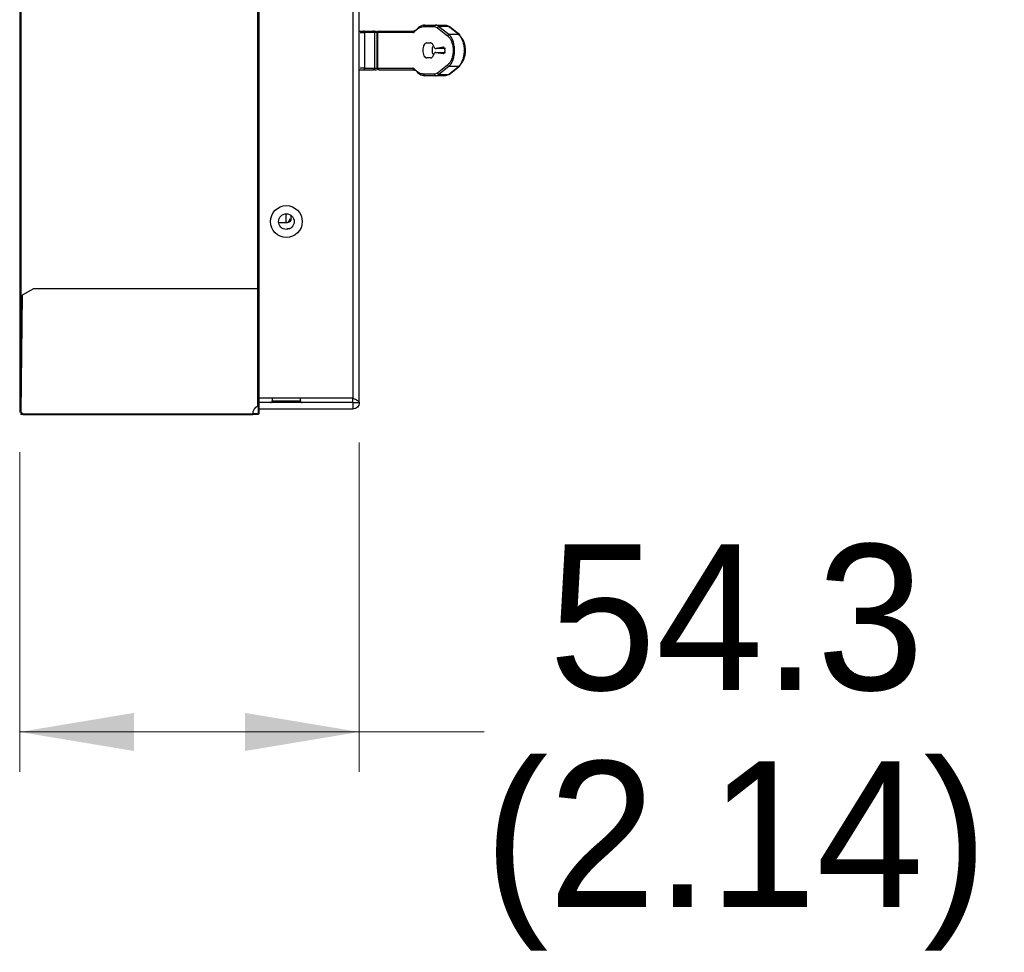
# Model space of a CAD drawing. Header units: millimetres. Extents: x 0 to 1118, y 0 to 864.
# Tile 33 of 65: x 582 to 621, y 318 to 355. Entities that reach past the tile are written whole.
import ezdxf

# ---------------------------------------------------------------- set-up
doc = ezdxf.new("R2010")
doc.units = ezdxf.units.MM
doc.styles.add('SLDTEXTSTYLE0', font='ARIAL.TTF', dxfattribs={"width": 0.948})
doc.dimstyles.new('SLDDIMSTYLE1', dxfattribs={"dimtxt": 5.650301, "dimasz": 4.572, "dimexe": 0, "dimexo": 0.0625, "dimgap": 1.412575, "dimtad": 0, "dimtih": 1, "dimtoh": 1, "dimdec": 1, "dimlfac": 4, "dimrnd": 1e-09, "dimzin": 12, "dimdsep": 46, "dimtxsty": 'SLDTEXTSTYLE0', "dimsah": 1, "dimcen": 0.09, "dimadec": 0, "dimazin": 3, "dimtfac": 1, "dimtofl": 0, "dimtmove": 0, "dimatfit": 3, "dimfxl": 1, "dimfrac": 2, "dimtolj": 1, "dimtzin": 12, "dimarcsym": 0})

# ---------------------------------------------------------------- blocks, each defined once
blk = doc.blocks.new('_D_5')
at = {"color": 7, "linetype": 'Continuous', "lineweight": 0}
for p, q in [((595.445, 338.264), (595.445, 325.093)), ((581.87, 337.881), (581.87, 325.093)), ((581.87, 326.693), (595.445, 326.693)), ((595.445, 326.693), (600.44, 326.693))]:
    blk.add_line(p, q, dxfattribs=at)
for points in [[(581.87, 326.693), (586.442, 325.931), (586.442, 327.455)], [(595.445, 326.693), (590.873, 327.455), (590.873, 325.931)]]:
    blk.add_solid(points, dxfattribs=at)
at = {"color": 7, "linetype": 'Continuous', "lineweight": 0, "char_height": 5.8208, "attachment_point": 1, "style": 'SLDTEXTSTYLE0'}
for s, insert in [('54.3', (603.027, 334.197)), ('(2.14)', (600.44, 325.519))]:
    blk.add_mtext(s, dxfattribs=dict(at, insert=insert))

msp = doc.modelspace()

# ---------------------------------------------------------------- linework, layer by layer
at = {"color": 7, "linetype": 'Continuous', "lineweight": 30}
for p, q in [((581.8699, 509.7115), (581.8699, 339.4815)), ((581.9074, 509.7115), (581.9074, 339.4815)), ((595.1949, 509.1673), (595.1949, 340.0408)), ((595.4449, 339.864), (595.4449, 509.344)), ((581.9199, 505.959), (581.9199, 343.234)), ((591.3949, 344.4139), (591.3949, 504.7938)), ((591.4299, 504.7938), (591.4299, 344.4139)), ((595.6074, 354.7246), (595.9961, 354.7246)), ((595.9951, 354.7246), (596.0094, 354.7229)), ((596.2484, 354.7246), (597.6356, 354.7246)), ((597.6588, 354.7407), (597.6552, 354.7292)), ((598.0173, 354.8996), (598.4575, 354.8996)), ((598.0703, 354.9621), (598.5105, 354.9621)), ((598.4575, 354.8996), (598.5793, 354.8538)), ((598.5256, 354.9584), (598.4912, 354.9578)), ((598.5424, 354.9542), (598.5105, 354.9621)), ((598.5105, 354.9621), (598.8938, 354.9621)), ((598.5793, 354.8538), (598.976, 354.5379)), ((598.6323, 354.9097), (599.029, 354.5938)), ((599.0156, 354.9097), (598.6323, 354.9097)), ((599.4122, 354.5938), (599.0156, 354.9097)), ((599.4697, 354.572), (599.0432, 354.9117)), ((596.0534, 354.6621), (595.6461, 354.6621)), ((595.6699, 353.2371), (595.6699, 354.6621)), ((596.0534, 354.6621), (596.0534, 353.2371)), ((596.074, 353.2371), (596.074, 354.6621)), ((596.1574, 353.2371), (596.1574, 354.6621)), ((596.1574, 354.6621), (596.1954, 354.6621)), ((596.1954, 353.2371), (596.1954, 354.6621)), ((597.5826, 354.6621), (596.1954, 354.6621)), ((599.029, 354.5938), (599.4122, 354.5938)), ((598.147, 354.2496), (598.2927, 354.2496)), ((598.8027, 354.0739), (598.5181, 354.0193)), ((598.8998, 354.0193), (598.5181, 354.0193)), ((598.2927, 353.6496), (598.147, 353.6496)), ((598.5119, 353.8679), (598.8043, 353.825)), ((598.5119, 353.8679), (598.8935, 353.8679)), ((595.6074, 353.1746), (595.9961, 353.1746)), ((595.6461, 353.2371), (596.0534, 353.2371)), ((596.0109, 353.1776), (595.9951, 353.1746)), ((596.1954, 353.2371), (596.1574, 353.2371)), ((596.1954, 353.2371), (597.5826, 353.2371)), ((596.2484, 353.1746), (597.6356, 353.1746)), ((598.976, 353.3613), (598.5793, 353.0454)), ((599.029, 353.3054), (598.6323, 352.9895)), ((599.0156, 352.9895), (599.4122, 353.3054)), ((599.4122, 353.3054), (599.029, 353.3054)), ((599.0432, 352.9875), (599.4697, 353.3272)), ((598.4575, 352.9996), (598.0173, 352.9996)), ((598.5105, 352.9371), (598.0703, 352.9371)), ((598.5793, 353.0454), (598.4575, 352.9996)), ((598.8938, 352.9371), (598.5105, 352.9371)), ((598.6323, 352.9895), (599.0156, 352.9895)), ((592.5249, 347.0715), (592.5249, 347.4164)), ((592.7249, 347.218), (592.7249, 347.3502)), ((592.2216, 347.0715), (592.5249, 347.0715)), ((592.6449, 346.8215), (592.666, 346.8215)), ((581.9699, 344.1639), (581.9199, 339.4889)), ((582.4199, 344.4139), (581.9699, 344.1639)), ((591.3949, 344.4139), (582.4199, 344.4139)), ((591.3949, 339.7301), (591.3949, 344.4139)), ((591.4349, 344.4139), (591.4349, 339.7432)), ((581.9199, 343.234), (581.96, 343.234)), ((595.1949, 340.0408), (591.4349, 340.0408)), ((595.1949, 339.864), (591.4349, 339.864)), ((591.9699, 340.0408), (591.9699, 339.939)), ((593.0949, 339.939), (593.0949, 340.0408)), ((595.1949, 339.864), (595.1949, 340.0408)), ((595.1949, 339.864), (595.4449, 339.864)), ((595.1949, 339.864), (595.1949, 339.614)), ((581.9074, 339.4815), (581.8699, 339.4815)), ((581.9199, 339.4889), (581.9945, 339.4143)), ((581.9773, 339.4315), (581.9199, 339.4315)), ((581.9199, 339.4315), (581.9199, 339.414)), ((581.9949, 339.414), (581.9199, 339.414)), ((581.9199, 339.414), (581.9199, 339.394)), ((581.9949, 339.394), (581.9199, 339.394)), ((581.9945, 339.4143), (591.1949, 339.4143)), ((581.9949, 339.394), (591.1949, 339.394)), ((591.1949, 339.414), (591.1949, 339.394)), ((591.3949, 339.414), (591.3949, 339.394)), ((591.4124, 339.5963), (591.4124, 339.7268)), ((591.4149, 339.5526), (591.4149, 339.727)), ((591.4149, 339.434), (591.4149, 339.5526)), ((591.4149, 339.5526), (591.4349, 339.5526)), ((591.4349, 339.434), (591.4149, 339.434)), ((591.4349, 339.7432), (591.4349, 339.5526)), ((591.4349, 339.614), (595.1949, 339.614)), ((591.4349, 339.5526), (591.4349, 339.434))]:
    msp.add_line(p, q, dxfattribs=at)
at = {"color": 8, "linetype": 'Continuous', "lineweight": 30}
for p, q in [((595.4824, 354.6621), (595.6699, 354.6621)), ((596.0534, 354.6621), (596.074, 354.6621)), ((596.1574, 354.6621), (596.074, 354.6621)), ((595.6699, 353.2371), (595.4824, 353.2371)), ((596.074, 353.2371), (596.0534, 353.2371)), ((596.074, 353.2371), (596.1574, 353.2371)), ((592.6449, 346.8215), (592.6449, 346.8125)), ((591.9699, 339.939), (593.0949, 339.939))]:
    msp.add_line(p, q, dxfattribs=at)
at = {"color": 7, "linetype": 'Continuous', "lineweight": 30}
for radius in [0.6375, 0.3125]:
    msp.add_circle((592.5324, 347.104), radius, dxfattribs=at)
for centre, radius, start, end in [((596.2536, 354.6665), 0.0583, 95.08254, 184.32055), ((597.6408, 354.6665), 0.0583, 95.0832, 184.32088), ((597.6408, 353.2327), 0.0583, 175.68553, 264.91712), ((592.6449, 346.5715), 0.25, 90, 118.32859), ((591.8949, 339.939), 0.075, 270, 0), ((593.1699, 339.939), 0.075, 180, 270)]:
    msp.add_arc(centre, radius, start, end, dxfattribs=at)
for points, knots in [([(595.4449, 354.7246), (595.448, 354.7246), (595.4615, 354.7246), (595.4877, 354.7246), (595.5206, 354.7246), (595.5526, 354.7246), (595.5813, 354.7246), (595.6017, 354.7246), (595.6101, 354.7246), (595.6046, 354.7246), (595.6018, 354.7246)], [0, 0, 0, 0, 0.0370069, 0.1608908, 0.2823259, 0.40426, 0.548177, 0.7007083, 0.8540066, 1, 1, 1, 1]), ([(595.6699, 354.6621), (595.6695, 354.667), (595.6689, 354.676), (595.6639, 354.69), (595.6547, 354.7045), (595.6405, 354.7161), (595.6238, 354.7233), (595.613, 354.7241), (595.6074, 354.7246)], [0, 0, 0, 0, 0.14876655, 0.27637858, 0.45018407, 0.67204323, 0.82660026, 1, 1, 1, 1]), ([(596.0534, 354.6621), (596.0524, 354.6709), (596.0503, 354.6894), (596.0348, 354.7103), (596.0155, 354.7226), (596.0024, 354.7239), (595.9961, 354.7246)], [0, 0, 0, 0, 0.2702792, 0.5624317, 0.7897458, 1, 1, 1, 1]), ([(595.9961, 354.7246), (596.0043, 354.7246), (596.0146, 354.7246), (596.01, 354.7246), (596.0091, 354.7246)], [0, 0, 0, 0, 0.7989826, 1, 1, 1, 1]), ([(596.074, 354.6621), (596.0732, 354.67), (596.0719, 354.682), (596.0641, 354.6966), (596.056, 354.7066), (596.0459, 354.7147), (596.0313, 354.7225), (596.0192, 354.7238), (596.0113, 354.7246)], [0, 0, 0, 0, 0.2397747, 0.3687463, 0.5003421, 0.6319383, 0.7607286, 1, 1, 1, 1]), ([(596.0682, 354.7246), (596.0703, 354.7246), (596.084, 354.7246), (596.1068, 354.7246), (596.127, 354.7246), (596.1324, 354.7246)], [0, 0, 0, 0, 0.1208276, 0.7670485, 1, 1, 1, 1]), ([(596.1574, 354.6621), (596.1583, 354.6703), (596.1602, 354.6867), (596.1747, 354.7073), (596.1953, 354.7218), (596.2117, 354.7237), (596.2199, 354.7246)], [0, 0, 0, 0, 0.2500479, 0.5000093, 0.7500157, 1, 1, 1, 1]), ([(597.6356, 354.7246), (597.6482, 354.7256), (597.6732, 354.7277), (597.696, 354.7431), (597.7073, 354.7507)], [0, 0, 0, 0, 0.504063, 1, 1, 1, 1]), ([(597.6545, 354.7004), (597.6533, 354.7048), (597.6508, 354.7135), (597.6514, 354.7256), (597.6549, 354.7359), (597.6611, 354.7439), (597.6696, 354.7498), (597.6804, 354.7533), (597.6933, 354.754), (597.7026, 354.7518), (597.7073, 354.7507)], [0, 0, 0, 0, 0.1307677, 0.2602065, 0.3843967, 0.5005895, 0.6161599, 0.7400066, 0.8691737, 1, 1, 1, 1]), ([(597.6544, 354.7008), (597.7097, 354.7578), (597.8229, 354.8743), (597.9515, 354.891), (598.0173, 354.8996)], [0, 0, 0, 0, 0.4889362, 1, 1, 1, 1]), ([(598.0703, 354.9621), (597.9957, 354.9502), (597.8666, 354.9296), (597.7545, 354.8038), (597.7073, 354.7507)], [0, 0, 0, 0, 0.5781435, 1, 1, 1, 1]), ([(598.0173, 354.8996), (598.0181, 354.9078), (598.0197, 354.9242), (598.0319, 354.9448), (598.0495, 354.9593), (598.0633, 354.9612), (598.0703, 354.9621)], [0, 0, 0, 0, 0.2499844, 0.5000245, 0.7500063, 1, 1, 1, 1]), ([(598.5105, 354.9621), (598.5036, 354.9612), (598.4897, 354.9593), (598.4722, 354.9448), (598.4599, 354.9242), (598.4583, 354.9078), (598.4575, 354.8996)], [0, 0, 0, 0, 0.250002, 0.4999964, 0.7500154, 1, 1, 1, 1]), ([(598.5793, 354.8538), (598.5813, 354.8602), (598.5853, 354.873), (598.5981, 354.8899), (598.6142, 354.9034), (598.6263, 354.9076), (598.6323, 354.9097)], [0, 0, 0, 0, 0.2500645, 0.5000403, 0.7500426, 1, 1, 1, 1]), ([(598.8938, 354.9621), (598.9147, 354.9599), (598.9565, 354.9555), (598.9959, 354.925), (599.0156, 354.9097)], [0, 0, 0, 0, 0.4996276, 1, 1, 1, 1]), ([(599.0156, 354.9097), (599.0197, 354.9105), (599.0279, 354.912), (599.0396, 354.9104), (599.0486, 354.9072), (599.0528, 354.9036), (599.0543, 354.9023)], [0, 0, 0, 0, 0.28441405, 0.56885884, 0.85333205, 1, 1, 1, 1]), ([(597.5826, 354.6621), (597.5953, 354.6638), (597.6206, 354.6671), (597.6431, 354.6896), (597.6544, 354.7008)], [0, 0, 0, 0, 0.4987345, 1, 1, 1, 1]), ([(599.029, 354.5938), (599.0229, 354.5917), (599.0108, 354.5875), (598.9947, 354.574), (598.982, 354.5571), (598.978, 354.5443), (598.976, 354.5379)], [0, 0, 0, 0, 0.250049, 0.5000263, 0.7500096, 1, 1, 1, 1]), ([(598.976, 354.5379), (599.0066, 354.5088), (599.0678, 354.4507), (599.1414, 354.3125), (599.1917, 354.1423), (599.2096, 353.9496), (599.1917, 353.7569), (599.1414, 353.5867), (599.0678, 353.4484), (599.0066, 353.3904), (598.976, 353.3613)], [0, 0, 0, 0, 0.125554, 0.2507192, 0.3755059, 0.5000024, 0.6244941, 0.7492808, 0.874446, 1, 1, 1, 1]), ([(599.029, 353.3054), (599.0641, 353.343), (599.1299, 353.4133), (599.2029, 353.5765), (599.2466, 353.7568), (599.2615, 353.9496), (599.2466, 354.1425), (599.2029, 354.3227), (599.1298, 354.4859), (599.0641, 354.5562), (599.029, 354.5938)], [0, 0, 0, 0, 0.14364348, 0.26828729, 0.38676388, 0.50001518, 0.61326299, 0.73175057, 0.85637673, 1, 1, 1, 1]), ([(599.4652, 354.5379), (599.4659, 354.5422), (599.4673, 354.5509), (599.4659, 354.5633), (599.462, 354.5743), (599.4554, 354.5835), (599.4467, 354.5904), (599.4362, 354.5946), (599.4245, 354.5961), (599.4163, 354.5946), (599.4122, 354.5938)], [0, 0, 0, 0, 0.1250215, 0.2499693, 0.3750076, 0.5000103, 0.6250216, 0.7499984, 0.875009, 1, 1, 1, 1]), ([(599.4122, 354.5938), (599.4474, 354.5562), (599.5131, 354.4859), (599.5862, 354.3227), (599.6298, 354.1424), (599.6448, 353.9496), (599.6298, 353.7567), (599.5861, 353.5765), (599.5131, 353.4133), (599.4474, 353.343), (599.4122, 353.3054)], [0, 0, 0, 0, 0.1436433, 0.2682829, 0.3867639, 0.500015, 0.6132626, 0.7317439, 0.8563699, 1, 1, 1, 1]), ([(599.4652, 353.3613), (599.4958, 353.3904), (599.557, 353.4484), (599.6306, 353.5867), (599.6809, 353.7569), (599.6988, 353.9496), (599.6809, 354.1423), (599.6306, 354.3125), (599.557, 354.4508), (599.4958, 354.5088), (599.4652, 354.5379)], [0, 0, 0, 0, 0.1255572, 0.2507191, 0.3755074, 0.4999981, 0.6244887, 0.7492769, 0.8744422, 1, 1, 1, 1]), ([(598.147, 354.2496), (598.1262, 354.2451), (598.0845, 354.2361), (598.032, 354.1667), (597.9952, 354.0675), (597.9904, 353.9889), (597.988, 353.9496)], [0, 0, 0, 0, 0.2499909, 0.4999952, 0.7499999, 1, 1, 1, 1]), ([(597.988, 353.9496), (597.9904, 353.9103), (597.9952, 353.8317), (598.032, 353.7325), (598.0845, 353.6631), (598.1262, 353.6541), (598.147, 353.6496)], [0, 0, 0, 0, 0.2500023, 0.5000092, 0.7500069, 1, 1, 1, 1]), ([(598.4292, 354.1036), (598.4213, 354.1248), (598.4055, 354.1671), (598.3719, 354.2131), (598.3338, 354.2438), (598.3064, 354.2477), (598.2927, 354.2496)], [0, 0, 0, 0, 0.2499889, 0.4999982, 0.7499914, 1, 1, 1, 1]), ([(598.3696, 353.9496), (598.3712, 353.9898), (598.3735, 354.0501), (598.3926, 354.0973), (598.399, 354.1131)], [0, 0, 0, 0, 0.6666565, 1, 1, 1, 1]), ([(598.401, 353.7804), (598.3938, 353.7979), (598.3739, 353.8469), (598.3713, 353.9095), (598.3696, 353.9496)], [0, 0, 0, 0, 0.3584994, 1, 1, 1, 1]), ([(598.4292, 354.1036), (598.4343, 354.0901), (598.4445, 354.0631), (598.4667, 354.0352), (598.4918, 354.0183), (598.5093, 354.019), (598.5181, 354.0193)], [0, 0, 0, 0, 0.2499954, 0.4999844, 0.7500064, 1, 1, 1, 1]), ([(598.8043, 353.825), (598.8089, 353.8248), (598.818, 353.8245), (598.8315, 353.8309), (598.844, 353.8419), (598.855, 353.8577), (598.8641, 353.8774), (598.8708, 353.9002), (598.8748, 353.9251), (598.8761, 353.9511), (598.8745, 353.977), (598.8701, 354.0017), (598.8631, 354.0242), (598.8538, 354.0435), (598.8426, 354.0588), (598.83, 354.0693), (598.8165, 354.075), (598.8073, 354.0743), (598.8027, 354.0739)], [0, 0, 0, 0, 0.0625067, 0.1250003, 0.1875162, 0.2499953, 0.3125078, 0.3750141, 0.437511, 0.5000109, 0.562502, 0.6250056, 0.6874969, 0.7500024, 0.8125024, 0.8750075, 0.9375094, 1, 1, 1, 1]), ([(598.2927, 353.6496), (598.306, 353.6514), (598.3325, 353.655), (598.3697, 353.684), (598.4027, 353.7275), (598.4186, 353.7677), (598.4266, 353.7878)], [0, 0, 0, 0, 0.2500014, 0.5000063, 0.7499926, 1, 1, 1, 1]), ([(598.5119, 353.8679), (598.5035, 353.8679), (598.4868, 353.8679), (598.4629, 353.8518), (598.4417, 353.8256), (598.4317, 353.8004), (598.4266, 353.7878)], [0, 0, 0, 0, 0.2500245, 0.5000251, 0.7500223, 1, 1, 1, 1]), ([(595.4449, 353.1746), (595.448, 353.1746), (595.4615, 353.1746), (595.4878, 353.1746), (595.5207, 353.1746), (595.5526, 353.1746), (595.5815, 353.1746), (595.6009, 353.1746), (595.6093, 353.1746), (595.6072, 353.1746), (595.6071, 353.1746)], [0, 0, 0, 0, 0.0436447, 0.1871351, 0.3289437, 0.47017, 0.6375433, 0.8149347, 0.9932183, 1, 1, 1, 1]), ([(595.6074, 353.1746), (595.6152, 353.1754), (595.6273, 353.1767), (595.6419, 353.1845), (595.6519, 353.1926), (595.6599, 353.2026), (595.6677, 353.2171), (595.669, 353.2292), (595.6699, 353.2371)], [0, 0, 0, 0, 0.2394604, 0.3683566, 0.5000204, 0.6316454, 0.7605165, 1, 1, 1, 1]), ([(595.9961, 353.1746), (596.0042, 353.1757), (596.0211, 353.178), (596.0403, 353.1949), (596.0515, 353.2159), (596.0528, 353.2302), (596.0534, 353.2371)], [0, 0, 0, 0, 0.2702522, 0.5624463, 0.7897804, 1, 1, 1, 1]), ([(595.9961, 353.1746), (596.0044, 353.1746), (596.0145, 353.1746), (596.0102, 353.1746), (596.0094, 353.1746)], [0, 0, 0, 0, 0.8246566, 1, 1, 1, 1]), ([(596.0113, 353.1746), (596.0162, 353.1749), (596.0253, 353.1755), (596.0392, 353.1805), (596.0539, 353.1898), (596.0655, 353.204), (596.0727, 353.2207), (596.0735, 353.2314), (596.074, 353.2371)], [0, 0, 0, 0, 0.1524078, 0.281926, 0.4551652, 0.6750179, 0.8281952, 1, 1, 1, 1]), ([(596.0682, 353.1746), (596.0703, 353.1746), (596.084, 353.1746), (596.1068, 353.1746), (596.127, 353.1746), (596.1324, 353.1746)], [0, 0, 0, 0, 0.1208284, 0.7670541, 1, 1, 1, 1]), ([(596.2199, 353.1746), (596.2117, 353.1755), (596.1953, 353.1774), (596.1747, 353.1919), (596.1602, 353.2125), (596.1583, 353.2289), (596.1574, 353.2371)], [0, 0, 0, 0, 0.250003, 0.5000282, 0.7500083, 1, 1, 1, 1]), ([(596.1954, 353.2371), (596.1962, 353.2289), (596.1978, 353.2125), (596.21, 353.1919), (596.2276, 353.1774), (596.2414, 353.1755), (596.2484, 353.1746)], [0, 0, 0, 0, 0.2499902, 0.4999772, 0.7500074, 1, 1, 1, 1]), ([(597.6543, 353.1979), (597.6448, 353.2078), (597.6227, 353.2311), (597.5972, 353.2349), (597.5826, 353.2371)], [0, 0, 0, 0, 0.4245032, 1, 1, 1, 1]), ([(597.6225, 353.1764), (597.628, 353.177), (597.6392, 353.178), (597.6524, 353.1648), (597.659, 353.1582)], [0, 0, 0, 0, 0.49842196, 1, 1, 1, 1]), ([(597.7073, 353.1485), (597.7026, 353.1474), (597.6934, 353.1452), (597.6806, 353.1459), (597.6698, 353.1493), (597.6613, 353.1551), (597.6551, 353.163), (597.6515, 353.1731), (597.6507, 353.185), (597.6531, 353.1936), (597.6543, 353.1979)], [0, 0, 0, 0, 0.1308702, 0.2601534, 0.3841134, 0.4999911, 0.6158644, 0.7398545, 0.869123, 1, 1, 1, 1]), ([(598.0173, 352.9996), (597.9529, 353.0078), (597.8243, 353.0243), (597.7109, 353.1401), (597.6543, 353.1979)], [0, 0, 0, 0, 0.5004087, 1, 1, 1, 1]), ([(597.7073, 353.1485), (597.7546, 353.0953), (597.8667, 352.9695), (597.9958, 352.949), (598.0703, 352.9371)], [0, 0, 0, 0, 0.4226111, 1, 1, 1, 1]), ([(598.976, 353.3613), (598.978, 353.3549), (598.982, 353.3421), (598.9947, 353.3251), (599.0108, 353.3117), (599.0229, 353.3075), (599.029, 353.3054)], [0, 0, 0, 0, 0.2499803, 0.5000263, 0.7499936, 1, 1, 1, 1]), ([(599.4122, 353.3054), (599.4163, 353.3046), (599.4245, 353.3031), (599.4362, 353.3046), (599.4467, 353.3088), (599.4554, 353.3157), (599.462, 353.3249), (599.4659, 353.3359), (599.4673, 353.3483), (599.4659, 353.357), (599.4652, 353.3613)], [0, 0, 0, 0, 0.1249885, 0.2499906, 0.3749846, 0.4999934, 0.6249937, 0.7499782, 0.8749809, 1, 1, 1, 1]), ([(598.0703, 352.9371), (598.0633, 352.938), (598.0495, 352.9399), (598.0319, 352.9544), (598.0197, 352.975), (598.0181, 352.9914), (598.0173, 352.9996)], [0, 0, 0, 0, 0.2499691, 0.4999836, 0.7499505, 1, 1, 1, 1]), ([(598.4575, 352.9996), (598.4583, 352.9914), (598.4599, 352.975), (598.4722, 352.9544), (598.4897, 352.9399), (598.5036, 352.938), (598.5105, 352.9371)], [0, 0, 0, 0, 0.2500498, 0.4999956, 0.7500227, 1, 1, 1, 1]), ([(598.5105, 352.9371), (598.5349, 352.9401), (598.5767, 352.9453), (598.616, 352.9765), (598.6323, 352.9895)], [0, 0, 0, 0, 0.5843836, 1, 1, 1, 1]), ([(598.6323, 352.9895), (598.6263, 352.9916), (598.6142, 352.9958), (598.5981, 353.0092), (598.5853, 353.0262), (598.5813, 353.039), (598.5793, 353.0454)], [0, 0, 0, 0, 0.2500023, 0.5000168, 0.7500049, 1, 1, 1, 1]), ([(599.0156, 352.9895), (598.9992, 352.9765), (598.9599, 352.9453), (598.9182, 352.9401), (598.8938, 352.9371)], [0, 0, 0, 0, 0.4156198, 1, 1, 1, 1]), ([(599.0543, 352.9968), (599.0528, 352.9956), (599.0486, 352.992), (599.0396, 352.9888), (599.0279, 352.9872), (599.0197, 352.9887), (599.0156, 352.9895)], [0, 0, 0, 0, 0.1466038, 0.4310938, 0.7155692, 1, 1, 1, 1]), ([(592.7249, 347.218), (592.7234, 347.2026), (592.7204, 347.1719), (592.6973, 347.1301), (592.6642, 347.096), (592.6249, 347.0722), (592.5856, 347.0594), (592.5525, 347.0568), (592.5294, 347.0621), (592.5264, 347.0684), (592.5249, 347.0715)], [0, 0, 0, 0, 0.1249854, 0.2499923, 0.3749926, 0.4999909, 0.6249992, 0.750002, 0.8750109, 1, 1, 1, 1]), ([(592.6058, 347.0938), (592.6121, 347.0986), (592.6248, 347.1082), (592.6446, 347.1296), (592.6611, 347.1557), (592.6727, 347.1858), (592.6742, 347.2072), (592.6749, 347.218)], [0, 0, 0, 0, 0.1999927, 0.4000075, 0.5999971, 0.8000193, 1, 1, 1, 1]), ([(591.4349, 344.4139), (591.4343, 344.4139), (591.4331, 344.4139), (591.4238, 344.4139), (591.4106, 344.4139), (591.4001, 344.4139), (591.3949, 344.4139)], [0, 0, 0, 0, 0.250162, 0.4999767, 0.7499815, 1, 1, 1, 1]), ([(591.4149, 343.234), (591.4146, 343.234), (591.414, 343.234), (591.4094, 343.234), (591.4028, 343.234), (591.3975, 343.234), (591.3949, 343.234)], [0, 0, 0, 0, 0.2501715, 0.4999985, 0.7500157, 1, 1, 1, 1]), ([(595.1949, 340.0408), (595.2277, 340.0261), (595.2932, 339.9966), (595.3758, 339.9524), (595.4336, 339.9082), (595.4411, 339.8788), (595.4449, 339.864)], [0, 0, 0, 0, 0.2499975, 0.4999837, 0.7499869, 1, 1, 1, 1]), ([(595.4449, 339.864), (595.4411, 339.8313), (595.4336, 339.7658), (595.3758, 339.6831), (595.2932, 339.6253), (595.2277, 339.6178), (595.1949, 339.614)], [0, 0, 0, 0, 0.2499914, 0.4999957, 0.7500005, 1, 1, 1, 1]), ([(581.9945, 339.4143), (581.9945, 339.4116), (581.9946, 339.4063), (581.9947, 339.3996), (581.9948, 339.3949), (581.9949, 339.3943), (581.9949, 339.394)], [0, 0, 0, 0, 0.2500453, 0.4999577, 0.7500008, 1, 1, 1, 1]), ([(581.9945, 339.4143), (581.9945, 339.4142), (581.9946, 339.4142), (581.9947, 339.4141), (581.9948, 339.414), (581.9949, 339.414), (581.9949, 339.414)], [0, 0, 0, 0, 0.2527029, 0.4915016, 0.7566174, 1, 1, 1, 1]), ([(591.1949, 339.4143), (591.1976, 339.4472), (591.2031, 339.5129), (591.2457, 339.6033), (591.3092, 339.6806), (591.3663, 339.7136), (591.3949, 339.7301)], [0, 0, 0, 0, 0.2500097, 0.5000058, 0.7500045, 1, 1, 1, 1]), ([(591.1949, 339.394), (591.1949, 339.3943), (591.1949, 339.3949), (591.1949, 339.3996), (591.1949, 339.4063), (591.1949, 339.4116), (591.1949, 339.4143)], [0, 0, 0, 0, 0.2499992, 0.5000424, 0.7499547, 1, 1, 1, 1]), ([(591.1949, 339.414), (591.1949, 339.414), (591.1949, 339.414), (591.1949, 339.4141), (591.1949, 339.4141), (591.1949, 339.4141), (591.1949, 339.4142), (591.1949, 339.4142), (591.1949, 339.4143)], [0, 0, 0, 0, 0.2668662, 0.3862124, 0.4929588, 0.6137876, 0.7331338, 1, 1, 1, 1]), ([(591.3949, 339.414), (591.3663, 339.414), (591.3091, 339.414), (591.2456, 339.414), (591.203, 339.414), (591.1976, 339.414), (591.1949, 339.414)], [0, 0, 0, 0, 0.24999782, 0.50000137, 0.74998646, 1, 1, 1, 1]), ([(591.3949, 339.394), (591.3663, 339.394), (591.3091, 339.394), (591.2456, 339.394), (591.203, 339.394), (591.1976, 339.394), (591.1949, 339.394)], [0, 0, 0, 0, 0.24999782, 0.50000137, 0.74998646, 1, 1, 1, 1]), ([(591.3949, 339.7301), (591.4001, 339.7313), (591.4104, 339.7337), (591.4236, 339.7371), (591.433, 339.7403), (591.4343, 339.7422), (591.4349, 339.7432)], [0, 0, 0, 0, 0.247385, 0.4964667, 0.7473159, 1, 1, 1, 1]), ([(591.3949, 339.7301), (591.3975, 339.7313), (591.4026, 339.7337), (591.4093, 339.7371), (591.414, 339.7402), (591.4146, 339.7422), (591.4149, 339.7432)], [0, 0, 0, 0, 0.2501329, 0.4999478, 0.7500184, 1, 1, 1, 1]), ([(591.4124, 339.449), (591.4121, 339.4467), (591.4116, 339.4422), (591.4076, 339.4364), (591.4018, 339.4323), (591.3972, 339.4318), (591.3949, 339.4315)], [0, 0, 0, 0, 0.2498104, 0.4998627, 0.7500287, 1, 1, 1, 1]), ([(591.4349, 339.434), (591.4343, 339.4287), (591.433, 339.4181), (591.4236, 339.4049), (591.4104, 339.3958), (591.4001, 339.3946), (591.3949, 339.394)], [0, 0, 0, 0, 0.2526892, 0.5035435, 0.7526056, 1, 1, 1, 1]), ([(591.4149, 339.434), (591.4146, 339.4314), (591.414, 339.426), (591.4093, 339.4194), (591.4026, 339.4149), (591.3975, 339.4143), (591.3949, 339.414)], [0, 0, 0, 0, 0.2499948, 0.4999097, 0.7497615, 1, 1, 1, 1])]:
    msp.add_open_spline(points, degree=3, knots=knots, dxfattribs=at)
at = {"color": 8, "linetype": 'Continuous', "lineweight": 30}
msp.add_open_spline([(598.6323, 354.9097), (598.6161, 354.9232), (598.5869, 354.9473), (598.556, 354.9521), (598.5424, 354.9542)], degree=3, knots=[0, 0, 0, 0, 0.5592666, 1, 1, 1, 1], dxfattribs=at)

# ---------------------------------------------------------------- dimensions: what is measured, and where the dimension line sits
at = {"color": 7, "linetype": 'Continuous', "lineweight": 0}
dim = msp.add_linear_dim(base=(595.4449, 326.6933), p1=(581.8699, 339.4815), p2=(595.4449, 339.864), text='<>\\P(2.14)', dimstyle='SLDDIMSTYLE1', dxfattribs=at)
dim.commit()
dim.dimension.update_dxf_attribs({"geometry": '_D_5', "text_midpoint": (610.5725, 326.6933), "dimtype": 160})

doc.saveas('drawing.dxf')
